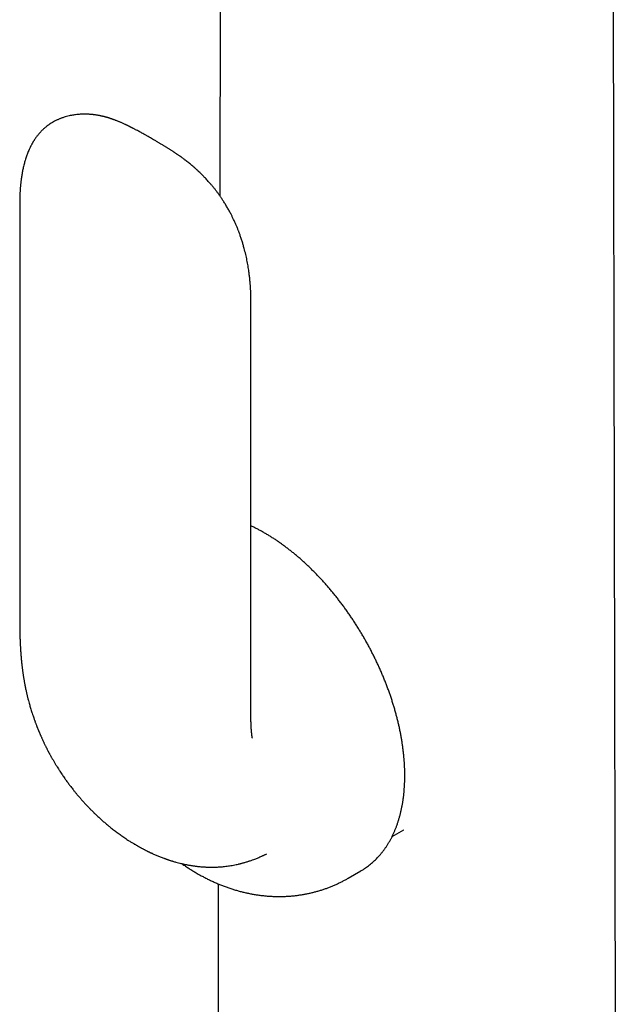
# Model space of a CAD drawing. Header units: millimetres. Extents: x 8 to 813, y 12 to 751.
# Tile 31 of 54: x 746 to 782, y 227 to 285. Entities that reach past the tile are written whole.
import ezdxf

# ---------------------------------------------------------------- set-up
doc = ezdxf.new("R2010")
doc.units = ezdxf.units.MM

msp = doc.modelspace()

# ---------------------------------------------------------------- linework, layer by layer
at = {"color": 7, "linetype": 'Continuous', "lineweight": 30}
for p, q in [((781.548, 207.318), (781.316, 315.841)), ((758.197, 311.678), (758.118, 274.981)), ((746.295, 274.493), (746.295, 249.915)), ((746.296, 274.495), (746.296, 274.493)), ((759.959, 244.138), (759.959, 268.716)), ((746.296, 249.915), (746.296, 249.917)), ((768.304, 237.135), (768.988, 237.53)), ((768.985, 237.529), (768.988, 237.531)), ((765.698, 234.663), (766.45, 235.098)), ((758.031, 234.33), (757.972, 206.496))]:
    msp.add_line(p, q, dxfattribs=at)
for points, knots in [([(759.959, 268.716), (759.959, 268.765), (759.959, 268.859), (759.957, 268.997), (759.954, 269.123), (759.95, 269.236), (759.946, 269.334), (759.942, 269.413), (759.938, 269.479), (759.935, 269.535), (759.932, 269.586), (759.928, 269.638), (759.923, 269.704), (759.917, 269.79), (759.908, 269.896), (759.897, 270.012), (759.884, 270.133), (759.87, 270.256), (759.856, 270.375), (759.83, 270.567), (759.789, 270.831), (759.726, 271.173), (759.651, 271.52), (759.583, 271.793), (759.53, 271.984), (759.501, 272.087), (759.471, 272.188), (759.439, 272.289), (759.405, 272.397), (759.369, 272.505), (759.332, 272.612), (759.297, 272.711), (759.265, 272.799), (759.235, 272.877), (759.206, 272.952), (759.174, 273.032), (759.139, 273.119), (759.102, 273.207), (759.066, 273.292), (759.026, 273.382), (758.983, 273.477), (758.939, 273.573), (758.897, 273.659), (758.859, 273.737), (758.822, 273.81), (758.782, 273.888), (758.737, 273.975), (758.685, 274.071), (758.63, 274.172), (758.572, 274.273), (758.512, 274.374), (758.453, 274.473), (758.393, 274.57), (758.336, 274.659), (758.283, 274.74), (758.233, 274.815), (758.183, 274.888), (758.134, 274.959), (758.087, 275.026), (758.039, 275.092), (757.989, 275.161), (757.938, 275.229), (757.887, 275.296), (757.835, 275.362), (757.781, 275.43), (757.728, 275.496), (757.672, 275.564), (757.614, 275.634), (757.548, 275.71), (757.477, 275.791), (757.398, 275.879), (757.312, 275.973), (757.227, 276.062), (757.147, 276.145), (757.072, 276.22), (756.999, 276.291), (756.926, 276.362), (756.865, 276.42), (756.813, 276.467), (756.774, 276.503), (756.735, 276.539), (756.7, 276.57), (756.668, 276.599), (756.635, 276.628), (756.601, 276.658), (756.545, 276.706), (756.475, 276.765), (756.382, 276.843), (756.285, 276.922), (756.181, 277.004), (756.086, 277.077), (756.003, 277.139), (755.928, 277.195), (755.849, 277.253), (755.771, 277.308), (755.703, 277.357), (755.648, 277.394), (755.601, 277.427), (755.551, 277.461), (755.498, 277.497), (755.447, 277.531), (755.401, 277.561), (755.354, 277.593), (755.294, 277.632), (755.231, 277.673), (755.167, 277.713), (755.107, 277.752), (755.045, 277.791), (754.98, 277.831), (754.914, 277.872), (754.851, 277.911), (754.79, 277.948), (754.722, 277.989), (754.652, 278.031), (754.582, 278.073), (754.518, 278.111), (754.45, 278.151), (754.375, 278.195), (754.294, 278.242), (754.198, 278.298), (754.084, 278.364), (753.952, 278.439), (753.815, 278.517), (753.688, 278.589), (753.571, 278.654), (753.466, 278.711), (753.36, 278.769), (753.253, 278.827), (753.16, 278.876), (753.085, 278.916), (753.029, 278.945), (752.98, 278.97), (752.938, 278.992), (752.901, 279.011), (752.865, 279.029), (752.826, 279.048), (752.781, 279.071), (752.73, 279.096), (752.68, 279.12), (752.636, 279.141), (752.597, 279.16), (752.563, 279.176), (752.517, 279.198), (752.455, 279.226), (752.375, 279.263), (752.3, 279.296), (752.231, 279.325), (752.169, 279.351), (752.102, 279.379), (752.032, 279.407), (751.963, 279.434), (751.907, 279.455), (751.862, 279.472), (751.825, 279.485), (751.783, 279.5), (751.738, 279.516), (751.692, 279.532), (751.652, 279.545), (751.621, 279.555), (751.592, 279.564), (751.556, 279.575), (751.516, 279.587), (751.476, 279.599), (751.442, 279.609), (751.414, 279.617), (751.389, 279.624), (751.366, 279.63), (751.338, 279.638), (751.301, 279.647), (751.257, 279.658), (751.214, 279.669), (751.178, 279.677), (751.145, 279.685), (751.11, 279.692), (751.067, 279.702), (751.014, 279.712), (750.957, 279.723), (750.904, 279.732), (750.845, 279.742), (750.778, 279.752), (750.702, 279.763), (750.625, 279.772), (750.549, 279.78), (750.47, 279.787), (750.395, 279.792), (750.31, 279.796), (750.214, 279.799), (750.102, 279.8), (749.987, 279.798), (749.865, 279.793), (749.735, 279.783), (749.604, 279.769), (749.477, 279.751), (749.347, 279.729), (749.21, 279.7), (749.064, 279.663), (748.939, 279.626), (748.841, 279.593), (748.77, 279.568), (748.706, 279.544), (748.642, 279.518), (748.576, 279.49), (748.505, 279.457), (748.428, 279.42), (748.332, 279.37), (748.222, 279.307), (748.088, 279.223), (747.962, 279.134), (747.831, 279.032), (747.734, 278.949), (747.657, 278.876), (747.599, 278.82), (747.54, 278.759), (747.481, 278.695), (747.425, 278.63), (747.371, 278.565), (747.319, 278.499), (747.274, 278.44), (747.232, 278.381), (747.193, 278.325), (747.157, 278.27), (747.127, 278.224), (747.1, 278.182), (747.079, 278.146), (747.058, 278.111), (747.033, 278.068), (747.003, 278.015), (746.973, 277.959), (746.947, 277.909), (746.927, 277.869), (746.902, 277.819), (746.87, 277.75), (746.826, 277.653), (746.78, 277.543), (746.735, 277.428), (746.678, 277.271), (746.617, 277.08), (746.549, 276.837), (746.492, 276.596), (746.442, 276.343), (746.404, 276.109), (746.38, 275.932), (746.366, 275.816), (746.358, 275.746), (746.35, 275.668), (746.342, 275.587), (746.335, 275.51), (746.33, 275.445), (746.326, 275.392), (746.322, 275.344), (746.319, 275.292), (746.315, 275.234), (746.311, 275.153), (746.306, 275.05), (746.301, 274.925), (746.298, 274.794), (746.295, 274.65), (746.295, 274.548), (746.295, 274.495)], [0, 0, 0, 0, 0.006328, 0.012212, 0.017664, 0.022518, 0.026635, 0.030031, 0.032644, 0.034969, 0.037048, 0.039074, 0.041543, 0.045363, 0.049905, 0.054778, 0.059808, 0.064986, 0.069962, 0.074559, 0.088547, 0.102312, 0.116198, 0.130556, 0.135317, 0.139238, 0.142997, 0.147466, 0.151533, 0.156032, 0.160428, 0.164571, 0.168, 0.171141, 0.173982, 0.177171, 0.180928, 0.18459, 0.187924, 0.191415, 0.195691, 0.199674, 0.203262, 0.206445, 0.209406, 0.212462, 0.216225, 0.220402, 0.224689, 0.22909, 0.233476, 0.237809, 0.242052, 0.246162, 0.24974, 0.252906, 0.256231, 0.259659, 0.262618, 0.265502, 0.268775, 0.272188, 0.275175, 0.278262, 0.281647, 0.285016, 0.287927, 0.291682, 0.295336, 0.299434, 0.303958, 0.309013, 0.314013, 0.318226, 0.32246, 0.326397, 0.330112, 0.334412, 0.336333, 0.338366, 0.340686, 0.342653, 0.343978, 0.345834, 0.347931, 0.349463, 0.354646, 0.359052, 0.364129, 0.369913, 0.375331, 0.378921, 0.382763, 0.387041, 0.391341, 0.394949, 0.397841, 0.399848, 0.402411, 0.405621, 0.408291, 0.410269, 0.412821, 0.415875, 0.419612, 0.422847, 0.425953, 0.4292, 0.432681, 0.436187, 0.439651, 0.442756, 0.445883, 0.450456, 0.453803, 0.456932, 0.460576, 0.464611, 0.468854, 0.473308, 0.479787, 0.486689, 0.493791, 0.500935, 0.506157, 0.511421, 0.516735, 0.522106, 0.52735, 0.530396, 0.533106, 0.53548, 0.537514, 0.539204, 0.540913, 0.542697, 0.544934, 0.547558, 0.550011, 0.552169, 0.55403, 0.555591, 0.557106, 0.560623, 0.564525, 0.568662, 0.571434, 0.574408, 0.57761, 0.581048, 0.584406, 0.587346, 0.589085, 0.590835, 0.592797, 0.594974, 0.597307, 0.599204, 0.600518, 0.601674, 0.603393, 0.605546, 0.607457, 0.60903, 0.610311, 0.611481, 0.612543, 0.613649, 0.615479, 0.617774, 0.619772, 0.621383, 0.622889, 0.624351, 0.626444, 0.628932, 0.631646, 0.634272, 0.636312, 0.63979, 0.643505, 0.64668, 0.650283, 0.653851, 0.657247, 0.660317, 0.665174, 0.670012, 0.67499, 0.680334, 0.686088, 0.692013, 0.697472, 0.702917, 0.709115, 0.715693, 0.722397, 0.726033, 0.729092, 0.732064, 0.735035, 0.73807, 0.741381, 0.745319, 0.749291, 0.755553, 0.762043, 0.770103, 0.776035, 0.783949, 0.787225, 0.790295, 0.794718, 0.798808, 0.801989, 0.806418, 0.810327, 0.813428, 0.816554, 0.820291, 0.822861, 0.825546, 0.827842, 0.829706, 0.831268, 0.833463, 0.836529, 0.839668, 0.842244, 0.844248, 0.845822, 0.849963, 0.854775, 0.860375, 0.866303, 0.871863, 0.883407, 0.893809, 0.90636, 0.917291, 0.9289, 0.938498, 0.941361, 0.944544, 0.948053, 0.951881, 0.955425, 0.958352, 0.960534, 0.962531, 0.964814, 0.967391, 0.970259, 0.975607, 0.981081, 0.986713, 0.992961, 1, 1, 1, 1]), ([(766.45, 235.098), (766.458, 235.103), (766.51, 235.132), (766.604, 235.19), (766.73, 235.273), (766.853, 235.361), (766.973, 235.453), (767.091, 235.549), (767.205, 235.65), (767.317, 235.755), (767.425, 235.865), (767.53, 235.978), (767.633, 236.096), (767.732, 236.219), (767.828, 236.345), (767.92, 236.476), (768.009, 236.611), (768.095, 236.749), (768.178, 236.892), (768.257, 237.039), (768.332, 237.189), (768.404, 237.343), (768.472, 237.501), (768.536, 237.663), (768.597, 237.828), (768.654, 237.997), (768.708, 238.168), (768.757, 238.344), (768.803, 238.522), (768.845, 238.703), (768.883, 238.888), (768.917, 239.075), (768.948, 239.265), (768.974, 239.458), (768.997, 239.654), (769.015, 239.852), (769.03, 240.052), (769.041, 240.255), (769.048, 240.46), (769.051, 240.667), (769.05, 240.876), (769.045, 241.087), (769.037, 241.3), (769.024, 241.515), (769.008, 241.731), (768.988, 241.949), (768.964, 242.168), (768.936, 242.389), (768.904, 242.611), (768.869, 242.834), (768.83, 243.058), (768.787, 243.283), (768.741, 243.509), (768.69, 243.736), (768.637, 243.963), (768.579, 244.191), (768.518, 244.42), (768.454, 244.649), (768.386, 244.878), (768.314, 245.107), (768.239, 245.337), (768.16, 245.566), (768.079, 245.795), (767.993, 246.025), (767.905, 246.253), (767.813, 246.482), (767.718, 246.709), (767.62, 246.937), (767.519, 247.163), (767.415, 247.389), (767.307, 247.614), (767.197, 247.837), (767.083, 248.06), (766.967, 248.282), (766.848, 248.502), (766.726, 248.721), (766.602, 248.938), (766.474, 249.154), (766.344, 249.368), (766.212, 249.58), (766.077, 249.79), (765.94, 249.999), (765.8, 250.205), (765.658, 250.41), (765.513, 250.612), (765.366, 250.811), (765.218, 251.009), (765.067, 251.204), (764.914, 251.396), (764.759, 251.585), (764.602, 251.772), (764.444, 251.956), (764.283, 252.137), (764.121, 252.315), (763.958, 252.49), (763.792, 252.662), (763.626, 252.831), (763.458, 252.996), (763.288, 253.158), (763.117, 253.317), (762.945, 253.472), (762.772, 253.623), (762.598, 253.771), (762.423, 253.915), (762.247, 254.055), (762.07, 254.191), (761.893, 254.324), (761.714, 254.452), (761.536, 254.576), (761.356, 254.696), (761.176, 254.812), (760.996, 254.924), (760.815, 255.032), (760.634, 255.135), (760.453, 255.233), (760.272, 255.327), (760.107, 255.409), (760.003, 255.458), (759.959, 255.478)], [0, 0, 0, 0, 0.001598, 0.009997, 0.018396, 0.026797, 0.035202, 0.043615, 0.052036, 0.060469, 0.068915, 0.077375, 0.085851, 0.094345, 0.102857, 0.111387, 0.119936, 0.128504, 0.137091, 0.145696, 0.15432, 0.16296, 0.171617, 0.180288, 0.188974, 0.197673, 0.206384, 0.215105, 0.223835, 0.232574, 0.24132, 0.250072, 0.258829, 0.26759, 0.276354, 0.285121, 0.293891, 0.302661, 0.311432, 0.320203, 0.328974, 0.337745, 0.346514, 0.355283, 0.364049, 0.372815, 0.381578, 0.39034, 0.3991, 0.407858, 0.416614, 0.425368, 0.43412, 0.44287, 0.451618, 0.460364, 0.469108, 0.477851, 0.486592, 0.495331, 0.504068, 0.512804, 0.521539, 0.530272, 0.539004, 0.547735, 0.556465, 0.565194, 0.573922, 0.582649, 0.591375, 0.600101, 0.608827, 0.617552, 0.626277, 0.635001, 0.643726, 0.65245, 0.661175, 0.6699, 0.678625, 0.68735, 0.696076, 0.704803, 0.71353, 0.722258, 0.730987, 0.739716, 0.748447, 0.757179, 0.765913, 0.774647, 0.783383, 0.792121, 0.80086, 0.809601, 0.818344, 0.827088, 0.835835, 0.844583, 0.853334, 0.862087, 0.870841, 0.879598, 0.888357, 0.897119, 0.905882, 0.914648, 0.923415, 0.932185, 0.940956, 0.94973, 0.958504, 0.96728, 0.976057, 0.984835, 0.993612, 1, 1, 1, 1]), ([(746.295, 249.917), (746.295, 249.86), (746.295, 249.749), (746.296, 249.592), (746.297, 249.447), (746.299, 249.317), (746.302, 249.204), (746.304, 249.108), (746.306, 249.028), (746.308, 248.96), (746.309, 248.904), (746.311, 248.857), (746.312, 248.818), (746.314, 248.783), (746.315, 248.743), (746.317, 248.694), (746.319, 248.634), (746.323, 248.565), (746.326, 248.492), (746.329, 248.421), (746.333, 248.353), (746.337, 248.284), (746.341, 248.214), (746.345, 248.146), (746.349, 248.086), (746.353, 248.036), (746.356, 247.992), (746.359, 247.945), (746.364, 247.886), (746.37, 247.812), (746.377, 247.726), (746.384, 247.643), (746.391, 247.57), (746.396, 247.514), (746.401, 247.466), (746.406, 247.419), (746.411, 247.371), (746.416, 247.318), (746.424, 247.252), (746.432, 247.176), (746.443, 247.092), (746.453, 247.012), (746.463, 246.931), (746.475, 246.847), (746.487, 246.757), (746.499, 246.679), (746.509, 246.609), (746.52, 246.542), (746.531, 246.471), (746.544, 246.395), (746.558, 246.315), (746.574, 246.223), (746.592, 246.125), (746.613, 246.018), (746.635, 245.909), (746.658, 245.8), (746.68, 245.699), (746.701, 245.604), (746.722, 245.516), (746.743, 245.43), (746.764, 245.344), (746.786, 245.255), (746.815, 245.146), (746.849, 245.021), (746.885, 244.891), (746.921, 244.768), (746.959, 244.642), (746.997, 244.52), (747.039, 244.389), (747.079, 244.269), (747.115, 244.163), (747.144, 244.08), (747.167, 244.013), (747.19, 243.951), (747.21, 243.897), (747.23, 243.841), (747.254, 243.779), (747.276, 243.72), (747.294, 243.673), (747.31, 243.633), (747.326, 243.591), (747.344, 243.545), (747.362, 243.5), (747.379, 243.459), (747.394, 243.422), (747.408, 243.388), (747.422, 243.353), (747.438, 243.314), (747.457, 243.27), (747.475, 243.227), (747.491, 243.191), (747.506, 243.156), (747.524, 243.114), (747.548, 243.06), (747.572, 243.004), (747.597, 242.948), (747.626, 242.884), (747.66, 242.812), (747.696, 242.733), (747.732, 242.659), (747.767, 242.587), (747.801, 242.516), (747.833, 242.452), (747.862, 242.394), (747.891, 242.336), (747.924, 242.271), (747.956, 242.21), (747.982, 242.159), (748.003, 242.119), (748.025, 242.079), (748.049, 242.033), (748.078, 241.981), (748.116, 241.911), (748.158, 241.835), (748.202, 241.757), (748.243, 241.686), (748.284, 241.614), (748.326, 241.541), (748.37, 241.468), (748.429, 241.37), (748.5, 241.254), (748.584, 241.12), (748.665, 240.994), (748.743, 240.875), (748.814, 240.77), (748.884, 240.667), (748.95, 240.572), (749.017, 240.478), (749.082, 240.387), (749.148, 240.296), (749.214, 240.208), (749.28, 240.119), (749.351, 240.027), (749.418, 239.941), (749.477, 239.867), (749.527, 239.804), (749.575, 239.745), (749.623, 239.687), (749.673, 239.625), (749.73, 239.558), (749.793, 239.484), (749.858, 239.407), (749.924, 239.332), (749.987, 239.261), (750.046, 239.194), (750.105, 239.13), (750.165, 239.063), (750.233, 238.991), (750.299, 238.921), (750.363, 238.854), (750.422, 238.793), (750.478, 238.736), (750.527, 238.686), (750.57, 238.643), (750.61, 238.604), (750.648, 238.566), (750.695, 238.52), (750.757, 238.46), (750.835, 238.385), (750.919, 238.307), (751.004, 238.228), (751.088, 238.153), (751.171, 238.078), (751.255, 238.005), (751.341, 237.93), (751.43, 237.855), (751.517, 237.782), (751.633, 237.688), (751.793, 237.56), (752, 237.402), (752.222, 237.239), (752.451, 237.08), (752.628, 236.961), (752.762, 236.875), (752.843, 236.824), (752.924, 236.774), (752.998, 236.728), (753.065, 236.688), (753.124, 236.653), (753.177, 236.622), (753.226, 236.594), (753.275, 236.566), (753.324, 236.538), (753.375, 236.51), (753.425, 236.483), (753.474, 236.456), (753.526, 236.428), (753.584, 236.397), (753.641, 236.367), (753.695, 236.339), (753.748, 236.312), (753.794, 236.289), (753.835, 236.269), (753.873, 236.25), (753.917, 236.229), (753.965, 236.206), (754.009, 236.185), (754.046, 236.167), (754.08, 236.152), (754.134, 236.127), (754.207, 236.094), (754.303, 236.051), (754.4, 236.01), (754.503, 235.967), (754.606, 235.926), (754.708, 235.886), (754.792, 235.855), (754.858, 235.831), (754.909, 235.812), (754.957, 235.795), (755.004, 235.779), (755.057, 235.761), (755.119, 235.74), (755.182, 235.72), (755.241, 235.701), (755.294, 235.685), (755.387, 235.656), (755.512, 235.62), (755.672, 235.577), (755.833, 235.537), (755.991, 235.501), (756.126, 235.473), (756.233, 235.452), (756.321, 235.436), (756.407, 235.421), (756.485, 235.409), (756.559, 235.398), (756.634, 235.387), (756.717, 235.376), (756.82, 235.364), (756.932, 235.353), (757.047, 235.343), (757.153, 235.335), (757.251, 235.329), (757.349, 235.325), (757.451, 235.321), (757.559, 235.319), (757.67, 235.319), (757.779, 235.32), (757.887, 235.323), (757.994, 235.328), (758.105, 235.335), (758.217, 235.343), (758.341, 235.354), (758.477, 235.369), (758.626, 235.388), (758.776, 235.412), (758.928, 235.438), (759.075, 235.467), (759.193, 235.493), (759.282, 235.515), (759.348, 235.531), (759.415, 235.548), (759.485, 235.567), (759.562, 235.588), (759.646, 235.612), (759.73, 235.638), (759.807, 235.662), (759.883, 235.687), (759.966, 235.716), (760.072, 235.753), (760.182, 235.794), (760.288, 235.836), (760.388, 235.877), (760.493, 235.921), (760.582, 235.961), (760.65, 235.991), (760.695, 236.012), (760.743, 236.035), (760.797, 236.06), (760.846, 236.084), (760.876, 236.099), (760.888, 236.105)], [0, 0, 0, 0, 0.008032, 0.015494, 0.02234, 0.028534, 0.034044, 0.038496, 0.042329, 0.045531, 0.048158, 0.050389, 0.052231, 0.053695, 0.055507, 0.057776, 0.060657, 0.06411, 0.067596, 0.070967, 0.07422, 0.077354, 0.080857, 0.084163, 0.087047, 0.089458, 0.091393, 0.09332, 0.096224, 0.099771, 0.103862, 0.108489, 0.111657, 0.114279, 0.116427, 0.118592, 0.120867, 0.123346, 0.126083, 0.130234, 0.134291, 0.138079, 0.141569, 0.145817, 0.150234, 0.154279, 0.156873, 0.160182, 0.163862, 0.166894, 0.170996, 0.175231, 0.179846, 0.184942, 0.190206, 0.195292, 0.200141, 0.204398, 0.208491, 0.212431, 0.216306, 0.2203, 0.224659, 0.231346, 0.23741, 0.242242, 0.247989, 0.254383, 0.258821, 0.265638, 0.27053, 0.273137, 0.276765, 0.279459, 0.28154, 0.284041, 0.286978, 0.289848, 0.291897, 0.293338, 0.295237, 0.297468, 0.299517, 0.301329, 0.302914, 0.30453, 0.305887, 0.307528, 0.309716, 0.311793, 0.313303, 0.314611, 0.3165, 0.318937, 0.321799, 0.323999, 0.326435, 0.330367, 0.333757, 0.336929, 0.340311, 0.343517, 0.346429, 0.348918, 0.351355, 0.354329, 0.357655, 0.359626, 0.361222, 0.363041, 0.365106, 0.367459, 0.370148, 0.374661, 0.377847, 0.38078, 0.384473, 0.387611, 0.390859, 0.394658, 0.401105, 0.407004, 0.413458, 0.418806, 0.42376, 0.428363, 0.433509, 0.437409, 0.442012, 0.446755, 0.450684, 0.455005, 0.459769, 0.464482, 0.46782, 0.470957, 0.473946, 0.476839, 0.479847, 0.483343, 0.487266, 0.491374, 0.495239, 0.499153, 0.502621, 0.505892, 0.50943, 0.513341, 0.517663, 0.520921, 0.524441, 0.527694, 0.530479, 0.532843, 0.53504, 0.537105, 0.539211, 0.543006, 0.547391, 0.552261, 0.556842, 0.561339, 0.565845, 0.57033, 0.574853, 0.579676, 0.584378, 0.588701, 0.597851, 0.6094, 0.620588, 0.631724, 0.643766, 0.647021, 0.651526, 0.655647, 0.658961, 0.662383, 0.665397, 0.667537, 0.670043, 0.672434, 0.674638, 0.677117, 0.679726, 0.681768, 0.684192, 0.687217, 0.689907, 0.692369, 0.694873, 0.697389, 0.698898, 0.700658, 0.702727, 0.705104, 0.707296, 0.708881, 0.710337, 0.712018, 0.716369, 0.720446, 0.725387, 0.729767, 0.734549, 0.739493, 0.743626, 0.745971, 0.748424, 0.750523, 0.752423, 0.754788, 0.75761, 0.760663, 0.763233, 0.765533, 0.767715, 0.775528, 0.782146, 0.788801, 0.796593, 0.802732, 0.806293, 0.810373, 0.81407, 0.817363, 0.820356, 0.823387, 0.826931, 0.830891, 0.836481, 0.84104, 0.845368, 0.849684, 0.853273, 0.857638, 0.862296, 0.866705, 0.871367, 0.875641, 0.880003, 0.884558, 0.889146, 0.89377, 0.899713, 0.905729, 0.911828, 0.918032, 0.924222, 0.929717, 0.932445, 0.935136, 0.937831, 0.9406, 0.943748, 0.947311, 0.950945, 0.954143, 0.956798, 0.960475, 0.964541, 0.969984, 0.974345, 0.978034, 0.982675, 0.987746, 0.989626, 0.991448, 0.993582, 0.99595, 0.998484, 1, 1, 1, 1]), ([(760.047, 242.93), (760.047, 242.93), (760.047, 242.929), (760.047, 242.931), (760.046, 242.935), (760.044, 242.942), (760.042, 242.951), (760.041, 242.961), (760.039, 242.97), (760.037, 242.979), (760.035, 242.99), (760.033, 243.003), (760.03, 243.021), (760.027, 243.04), (760.024, 243.058), (760.022, 243.073), (760.02, 243.09), (760.017, 243.11), (760.014, 243.133), (760.011, 243.155), (760.008, 243.176), (760.006, 243.2), (760.002, 243.235), (759.998, 243.275), (759.994, 243.315), (759.99, 243.35), (759.988, 243.382), (759.985, 243.415), (759.982, 243.455), (759.979, 243.503), (759.975, 243.562), (759.972, 243.615), (759.97, 243.663), (759.968, 243.7), (759.967, 243.735), (759.966, 243.767), (759.965, 243.795), (759.964, 243.826), (759.963, 243.865), (759.962, 243.916), (759.96, 243.98), (759.96, 244.055), (759.959, 244.109), (759.959, 244.138)], [0, 0, 0, 0, 0.009798, 0.026883, 0.041908, 0.059121, 0.082481, 0.104028, 0.118561, 0.130617, 0.144969, 0.162201, 0.183522, 0.208507, 0.228433, 0.241112, 0.255767, 0.275864, 0.298536, 0.31854, 0.335644, 0.354846, 0.38046, 0.41878, 0.450319, 0.475278, 0.49883, 0.522785, 0.54713, 0.585406, 0.625114, 0.670522, 0.69486, 0.72013, 0.744468, 0.765265, 0.782517, 0.800146, 0.824738, 0.857215, 0.897416, 0.945114, 1, 1, 1, 1]), ([(755.879, 235.527), (755.9, 235.512), (755.99, 235.448), (756.149, 235.341), (756.357, 235.205), (756.566, 235.076), (756.707, 234.994), (756.776, 234.953)], [0, 0, 0, 0, 0.074321, 0.307328, 0.540063, 0.772403, 1, 1, 1, 1]), ([(756.776, 234.953), (756.822, 234.927), (756.938, 234.86), (757.127, 234.757), (757.343, 234.646), (757.56, 234.539), (757.778, 234.439), (757.997, 234.343), (758.217, 234.254), (758.437, 234.17), (758.658, 234.091), (758.879, 234.018), (759.1, 233.951), (759.321, 233.89), (759.543, 233.834), (759.764, 233.784), (759.984, 233.74), (760.205, 233.701), (760.425, 233.668), (760.645, 233.641), (760.864, 233.619), (761.082, 233.602), (761.299, 233.591), (761.516, 233.586), (761.732, 233.586), (761.947, 233.591), (762.16, 233.602), (762.373, 233.618), (762.584, 233.64), (762.794, 233.667), (763.003, 233.699), (763.21, 233.736), (763.415, 233.778), (763.619, 233.826), (763.821, 233.879), (764.021, 233.937), (764.219, 233.999), (764.415, 234.067), (764.609, 234.14), (764.8, 234.217), (764.989, 234.3), (765.176, 234.387), (765.36, 234.479), (765.534, 234.571), (765.646, 234.634), (765.697, 234.664)], [0, 0, 0, 0, 0.016821, 0.042752, 0.068639, 0.09442, 0.120082, 0.145616, 0.171012, 0.196263, 0.221365, 0.246314, 0.271106, 0.295742, 0.320221, 0.344544, 0.368714, 0.392735, 0.416609, 0.440341, 0.463937, 0.4874, 0.510737, 0.533952, 0.557052, 0.580041, 0.602927, 0.625713, 0.648405, 0.67101, 0.693531, 0.715975, 0.738346, 0.76065, 0.782891, 0.805073, 0.827202, 0.849283, 0.871319, 0.893314, 0.915275, 0.937203, 0.959105, 0.980984, 1, 1, 1, 1])]:
    msp.add_open_spline(points, degree=3, knots=knots, dxfattribs=at)

doc.saveas('drawing.dxf')
